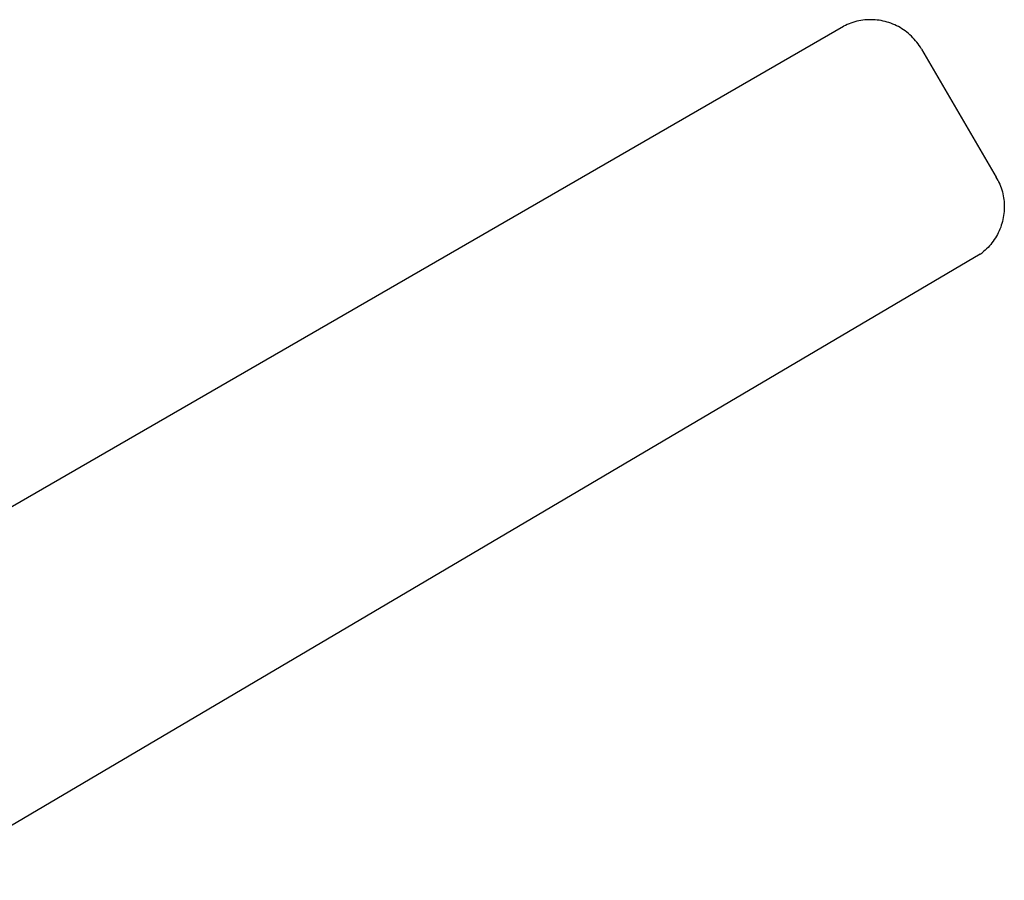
# Model space of a CAD drawing. Header units: millimetres. Extents: x 10740 to 13233, y 6351 to 7934.
# Tile 12 of 23: x 11486 to 11902, y 7570 to 7934. Entities that reach past the tile are written whole.
import ezdxf

# ---------------------------------------------------------------- set-up
doc = ezdxf.new("R2010")
doc.units = ezdxf.units.MM
doc.layers.add('Make2D$Visible$Curvas', color=7, linetype='Continuous')

msp = doc.modelspace()

# ---------------------------------------------------------------- linework, layer by layer
at = {"layer": 'Make2D$Visible$Curvas', "color": 7, "lineweight": -3, "true_color": 0xffffff}
for p, q in [((11834.82, 7931.82), (11834.05, 7931.43)), ((11835.6, 7932.17), (11834.82, 7931.82)), ((11836.4, 7932.5), (11835.6, 7932.17)), ((11837.21, 7932.8), (11836.4, 7932.5)), ((11838.02, 7933.08), (11837.21, 7932.8)), ((11838.85, 7933.32), (11838.02, 7933.08)), ((11839.68, 7933.54), (11838.85, 7933.32)), ((11840.52, 7933.73), (11839.68, 7933.54)), ((11841.37, 7933.88), (11840.52, 7933.73)), ((11842.22, 7934.01), (11841.37, 7933.88)), ((11843.08, 7934.11), (11842.22, 7934.01)), ((11843.93, 7934.18), (11843.08, 7934.11)), ((11844.79, 7934.22), (11843.93, 7934.18)), ((11845.65, 7934.23), (11844.79, 7934.22)), ((11846.52, 7934.21), (11845.65, 7934.23)), ((11847.38, 7934.16), (11846.52, 7934.21)), ((11848.23, 7934.08), (11847.38, 7934.16)), ((11849.09, 7933.97), (11848.23, 7934.08)), ((11849.94, 7933.83), (11849.09, 7933.97)), ((11850.78, 7933.66), (11849.94, 7933.83)), ((11851.62, 7933.46), (11850.78, 7933.66)), ((11852.45, 7933.23), (11851.62, 7933.46)), ((11853.27, 7932.98), (11852.45, 7933.23)), ((11854.08, 7932.69), (11853.27, 7932.98)), ((11854.89, 7932.38), (11854.08, 7932.69)), ((11855.68, 7932.04), (11854.89, 7932.38)), ((11856.46, 7931.67), (11855.68, 7932.04)), ((11404.16, 7683.17), (11834.05, 7931.43)), ((11857.22, 7931.28), (11856.46, 7931.67)), ((11857.97, 7930.86), (11857.22, 7931.28)), ((11858.71, 7930.41), (11857.97, 7930.86)), ((11859.43, 7929.94), (11858.71, 7930.41)), ((11860.14, 7929.45), (11859.43, 7929.94)), ((11860.82, 7928.93), (11860.14, 7929.45)), ((11861.49, 7928.38), (11860.82, 7928.93)), ((11862.14, 7927.82), (11861.49, 7928.38)), ((11862.77, 7927.23), (11862.14, 7927.82)), ((11863.37, 7926.62), (11862.77, 7927.23)), ((11863.96, 7925.99), (11863.37, 7926.62)), ((11864.52, 7925.34), (11863.96, 7925.99)), ((11865.07, 7924.67), (11864.52, 7925.34)), ((11865.58, 7923.98), (11865.07, 7924.67)), ((11866.08, 7923.27), (11865.58, 7923.98)), ((11866.54, 7922.55), (11866.08, 7923.27)), ((11866.99, 7921.81), (11866.54, 7922.55)), ((11866.99, 7921.81), (11898.57, 7867.65)), ((11899.38, 7866.18), (11898.57, 7867.65)), ((11899.38, 7866.18), (11899.75, 7865.42)), ((11899.75, 7865.42), (11900.09, 7864.65)), ((11900.09, 7864.65), (11900.4, 7863.86)), ((11900.4, 7863.86), (11900.69, 7863.07)), ((11900.69, 7863.07), (11900.95, 7862.26)), ((11900.95, 7862.26), (11901.18, 7861.45)), ((11901.18, 7861.45), (11901.38, 7860.63)), ((11901.38, 7860.63), (11901.56, 7859.8)), ((11901.56, 7859.8), (11901.7, 7858.97)), ((11901.7, 7858.97), (11901.82, 7858.14)), ((11901.82, 7858.14), (11901.91, 7857.3)), ((11901.91, 7857.3), (11901.97, 7856.45)), ((11901.93, 7853.08), (11901.84, 7852.24)), ((11901.98, 7853.92), (11901.93, 7853.08)), ((11901.97, 7856.45), (11902, 7855.61)), ((11902.01, 7854.76), (11901.98, 7853.92)), ((11902, 7855.61), (11902.01, 7854.76)), ((11901.23, 7848.92), (11901, 7848.1)), ((11901.42, 7849.74), (11901.23, 7848.92)), ((11901.59, 7850.57), (11901.42, 7849.74)), ((11901.73, 7851.4), (11901.59, 7850.57)), ((11901.84, 7852.24), (11901.73, 7851.4)), ((11899.83, 7844.94), (11899.47, 7844.17)), ((11900.16, 7845.71), (11899.83, 7844.94)), ((11900.47, 7846.5), (11900.16, 7845.71)), ((11900.75, 7847.3), (11900.47, 7846.5)), ((11901, 7848.1), (11900.75, 7847.3)), ((11897.29, 7840.56), (11896.79, 7839.88)), ((11897.78, 7841.25), (11897.29, 7840.56)), ((11898.24, 7841.96), (11897.78, 7841.25)), ((11898.67, 7842.68), (11898.24, 7841.96)), ((11899.09, 7843.42), (11898.67, 7842.68)), ((11899.47, 7844.17), (11899.09, 7843.42)), ((11893.28, 7836.23), (11892.63, 7835.7)), ((11893.92, 7836.79), (11893.28, 7836.23)), ((11894.53, 7837.37), (11893.92, 7836.79)), ((11895.13, 7837.97), (11894.53, 7837.37)), ((11895.7, 7838.59), (11895.13, 7837.97)), ((11896.26, 7839.23), (11895.7, 7838.59)), ((11896.79, 7839.88), (11896.26, 7839.23)), ((11891.81, 7835.06), (11443.19, 7570.35)), ((11891.81, 7835.06), (11892.63, 7835.7))]:
    msp.add_line(p, q, dxfattribs=at)

doc.saveas('drawing.dxf')
